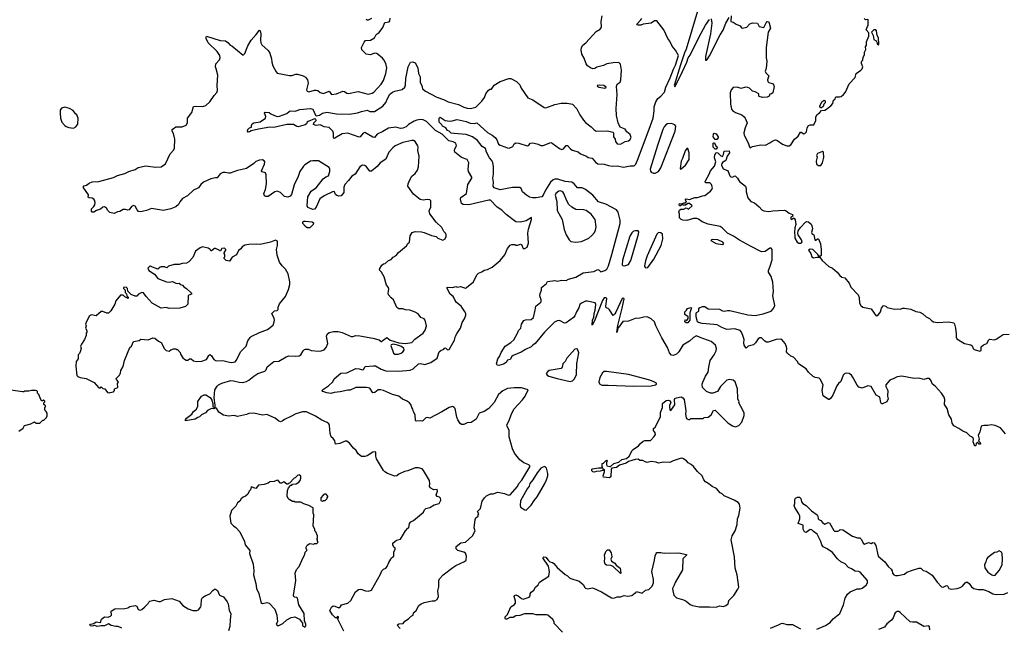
# Model space of a CAD drawing. Extents: x 2220333 to 2384341, y 721037 to 894043.
# Tile 256 of 256: x 2320741 to 2332877, y 797667 to 805158. Entities that reach past the tile are written whole.
import ezdxf

# ---------------------------------------------------------------- set-up
doc = ezdxf.new("R2010")
doc.units = 0

msp = doc.modelspace()

# ---------------------------------------------------------------- linework, layer by layer
at = {"layer": '0CON10XD'}
for points in [[(2329096, 805264), (2328956, 804794), (2328935, 804750), (2328885, 804603), (2328808, 804345), (2328815, 804330), (2328825, 804342), (2328911, 804519), (2328965, 804634), (2328982, 804688), (2329005, 804722), (2329115, 804945), (2329195, 805090), (2329245, 805159)], [(2324348, 803055), (2324394, 803086), (2324483, 803197), (2324515, 803221), (2324545, 803234), (2324564, 803286), (2324564, 803315), (2324555, 803336), (2324425, 803419), (2324355, 803419), (2324325, 803412), (2324255, 803370), (2324238, 803352), (2324192, 803285), (2324174, 803226), (2324125, 803121), (2324090, 803005), (2324075, 802984), (2324045, 802970), (2324005, 802978), (2323955, 803026), (2323915, 803044), (2323885, 803037), (2323805, 802979), (2323775, 802978), (2323757, 802987), (2323750, 803015), (2323772, 803065), (2323782, 803135), (2323780, 803245), (2323771, 803271), (2323728, 803282), (2323723, 803295), (2323758, 803375), (2323762, 803405), (2323755, 803420), (2323735, 803432), (2323695, 803427), (2323651, 803409), (2323626, 803384), (2323537, 803323), (2323425, 803299), (2323336, 803264), (2323315, 803264), (2323275, 803276), (2323246, 803274), (2323212, 803258), (2323175, 803208), (2323155, 803210), (2323095, 803198), (2323005, 803154), (2322974, 803126), (2322946, 803084), (2322882, 803058), (2322808, 802985), (2322747, 802953), (2322715, 802912), (2322699, 802881), (2322665, 802852), (2322604, 802826), (2322515, 802804), (2322365, 802831), (2322305, 802804), (2322265, 802796), (2322235, 802788), (2322204, 802794), (2322187, 802815), (2322165, 802860), (2322145, 802868), (2322118, 802855), (2322088, 802815), (2322075, 802808), (2322045, 802818), (2322015, 802817), (2321976, 802794), (2321945, 802788), (2321905, 802769), (2321852, 802782), (2321828, 802805), (2321812, 802835), (2321785, 802850), (2321765, 802846), (2321735, 802824), (2321686, 802804), (2321656, 802784), (2321634, 802784), (2321626, 802796), (2321624, 802825), (2321656, 802854), (2321666, 802875), (2321669, 802905), (2321662, 802935), (2321656, 802946), (2321635, 802958), (2321595, 802960), (2321585, 802970), (2321587, 802997), (2321523, 803095), (2321535, 803110), (2321565, 803118), (2321595, 803142), (2321635, 803160), (2321715, 803164), (2321895, 803212), (2321945, 803236), (2322035, 803260), (2322085, 803288), (2322165, 803313), (2322203, 803335), (2322295, 803358), (2322415, 803341), (2322485, 803343), (2322538, 803382), (2322594, 803505), (2322642, 803555), (2322649, 803575), (2322654, 803685), (2322636, 803755), (2322619, 803785), (2322622, 803805), (2322665, 803836), (2322745, 803838), (2322792, 803858), (2322808, 803885), (2322811, 803945), (2322861, 804015), (2322884, 804086), (2322905, 804091), (2322995, 804088), (2323035, 804102), (2323086, 804145), (2323136, 804224), (2323171, 804259), (2323180, 804285), (2323174, 804345), (2323184, 804474), (2323163, 804553), (2323154, 804576), (2323159, 804615), (2323202, 804665), (2323210, 804690), (2323206, 804715), (2323175, 804768), (2323064, 804875), (2323040, 804925), (2323039, 804945), (2323045, 804956), (2323213, 804903), (2323276, 804896), (2323307, 804877), (2323335, 804846), (2323356, 804836), (2323495, 804720), (2323515, 804740), (2323554, 804835), (2323592, 804905), (2323656, 804975), (2323695, 805030), (2323705, 805020), (2323712, 804985), (2323707, 804907), (2323714, 804875), (2323727, 804847), (2323805, 804777), (2323824, 804745), (2323846, 804676), (2323847, 804635), (2323860, 804590), (2323900, 804515), (2323915, 804500), (2324065, 804471), (2324095, 804472), (2324145, 804488), (2324165, 804488), (2324236, 804466), (2324265, 804450), (2324287, 804417), (2324296, 804375), (2324274, 804295), (2324285, 804277), (2324305, 804269), (2324375, 804291), (2324395, 804291), (2324415, 804284), (2324445, 804262), (2324485, 804249), (2324555, 804276), (2324585, 804234), (2324645, 804244), (2324725, 804279), (2324745, 804274), (2324775, 804253), (2324795, 804249), (2324914, 804274), (2325035, 804240), (2325085, 804252), (2325106, 804265), (2325198, 804362), (2325223, 804407), (2325254, 804496), (2325266, 804565), (2325255, 804618), (2325230, 804665), (2325214, 804684), (2325142, 804742), (2325115, 804744), (2325065, 804723), (2325013, 804733), (2324958, 804785), (2324952, 804815), (2324985, 804880), (2325005, 804903), (2325065, 804907), (2325113, 804935), (2325133, 804975), (2325170, 805000), (2325215, 805060), (2325240, 805125), (2325295, 805130), (2325302, 805145), (2325306, 805176)], [(2325432, 797652), (2325393, 797695), (2325415, 797710), (2325466, 797714), (2325488, 797742), (2325535, 797772), (2325565, 797806), (2325590, 797815), (2325594, 797846), (2325628, 797875), (2325662, 797935), (2325690, 797955), (2325725, 797972), (2325825, 797993), (2325856, 797994), (2325885, 798008), (2325903, 798045), (2325894, 798115), (2325906, 798164), (2325906, 798245), (2325914, 798265), (2325960, 798315), (2326078, 798405), (2326115, 798430), (2326225, 798478), (2326244, 798495), (2326250, 798545), (2326235, 798579), (2326215, 798592), (2326141, 798615), (2326120, 798635), (2326119, 798661), (2326180, 798710), (2326235, 798717), (2326321, 798795), (2326353, 798855), (2326342, 798895), (2326353, 798995), (2326362, 799015), (2326390, 799035), (2326390, 799055), (2326398, 799065), (2326383, 799095), (2326419, 799131), (2326440, 799220), (2326470, 799265), (2326494, 799286), (2326545, 799312), (2326575, 799314), (2326635, 799331), (2326715, 799317), (2326764, 799294), (2326785, 799301), (2326878, 799402), (2326895, 799440), (2326929, 799481), (2327027, 799645), (2327027, 799657), (2327018, 799668), (2326955, 799696), (2326905, 799731), (2326841, 799815), (2326815, 799868), (2326774, 800015), (2326773, 800093), (2326749, 800145), (2326747, 800165), (2326774, 800215), (2326798, 800285), (2326833, 800357), (2326940, 800470), (2326972, 800515), (2327010, 800595), (2326925, 800620), (2326835, 800621), (2326755, 800610), (2326695, 800584), (2326643, 800537), (2326591, 800439), (2326525, 800366), (2326465, 800327), (2326405, 800308), (2326367, 800235), (2326305, 800193), (2326255, 800187), (2326215, 800168), (2326188, 800168), (2326171, 800181), (2326140, 800225), (2326127, 800257), (2326109, 800365), (2326098, 800378), (2326075, 800390), (2326035, 800378), (2325945, 800322), (2325796, 800244), (2325765, 800254), (2325745, 800250), (2325705, 800208), (2325685, 800212), (2325628, 800208), (2325620, 800215), (2325616, 800285), (2325594, 800325), (2325588, 800355), (2325574, 800375), (2325561, 800415), (2325545, 800434), (2325508, 800458), (2325461, 800479), (2325415, 800518), (2325337, 800537), (2325225, 800586), (2325190, 800595), (2325160, 800595), (2325118, 800562), (2325095, 800556), (2325055, 800614), (2325015, 800624), (2324885, 800624), (2324815, 800591), (2324785, 800591), (2324691, 800569), (2324618, 800562), (2324575, 800548), (2324525, 800556), (2324477, 800575), (2324470, 800585), (2324474, 800596), (2324546, 800644), (2324602, 800695), (2324615, 800732), (2324700, 800800), (2324775, 800804), (2324885, 800857), (2324925, 800853), (2324965, 800841), (2324977, 800845), (2324998, 800882), (2325102, 800892), (2325125, 800890), (2325198, 800848), (2325255, 800828), (2325414, 800824), (2325555, 800839), (2325589, 800855), (2325656, 800914), (2325682, 800918), (2325735, 800909), (2325810, 800930), (2325886, 800985), (2325910, 801065), (2325935, 801083), (2325965, 801093), (2325979, 801111), (2325995, 801110), (2326015, 801089), (2326035, 801091), (2326101, 801205), (2326111, 801255), (2326131, 801295), (2326176, 801355), (2326194, 801425), (2326225, 801472), (2326241, 801515), (2326240, 801535), (2326225, 801563), (2326181, 801625), (2326123, 801673), (2326103, 801703), (2326096, 801725), (2326084, 801745), (2326046, 801775), (2326011, 801845), (2326011, 801859), (2326075, 801856), (2326115, 801867), (2326135, 801862), (2326175, 801870), (2326235, 801848), (2326250, 801855), (2326333, 801927), (2326376, 802014), (2326395, 802032), (2326435, 802048), (2326465, 802070), (2326505, 802078), (2326565, 802108), (2326665, 802190), (2326722, 802258), (2326754, 802336), (2326785, 802380), (2326805, 802388), (2326845, 802388), (2326855, 802380), (2326875, 802380), (2326915, 802392), (2326928, 802385), (2326945, 802338), (2326965, 802338), (2326997, 802355), (2327011, 802405), (2327006, 802525), (2327012, 802575), (2327050, 802695), (2327050, 802720), (2326985, 802677), (2326915, 802663), (2326855, 802667), (2326738, 802758), (2326685, 802808), (2326625, 802848), (2326545, 802933), (2326525, 802934), (2326275, 802877), (2326205, 802880), (2326185, 802891), (2326175, 802945), (2326179, 802965), (2326246, 803015), (2326263, 803127), (2326312, 803205), (2326312, 803215), (2326272, 803285), (2326267, 803315), (2326277, 803395), (2326257, 803435), (2326185, 803459), (2326103, 803523), (2326099, 803545), (2326104, 803565), (2326124, 803605), (2326116, 803635), (2326085, 803654), (2326029, 803665), (2325950, 803745), (2325864, 803794), (2325756, 803905), (2325715, 803922), (2325675, 803926), (2325635, 803919), (2325604, 803906), (2325535, 803868), (2325504, 803836), (2325465, 803819), (2325435, 803817), (2325375, 803835), (2325285, 803821), (2325215, 803778), (2325146, 803745), (2325115, 803706), (2325095, 803711), (2324995, 803767), (2324975, 803759), (2324937, 803715), (2324925, 803711), (2324785, 803760), (2324715, 803751), (2324625, 803696), (2324612, 803695), (2324608, 803712), (2324608, 803758), (2324602, 803785), (2324555, 803830), (2324495, 803839), (2324445, 803861), (2324395, 803854), (2324364, 803864), (2324367, 803885), (2324394, 803915), (2324390, 803930), (2324375, 803936), (2324298, 803905), (2324284, 803895), (2324276, 803874), (2324258, 803862), (2324175, 803838), (2324155, 803841), (2324115, 803867), (2324033, 803867), (2323875, 803830), (2323825, 803835), (2323685, 803809), (2323595, 803788), (2323575, 803774), (2323555, 803772), (2323548, 803785), (2323554, 803806), (2323575, 803827), (2323598, 803832), (2323598, 803855), (2323608, 803875), (2323625, 803886), (2323705, 803899), (2323772, 803945), (2323773, 803965), (2323760, 804005), (2323765, 804018), (2323814, 804014), (2323836, 803996), (2323883, 803977), (2323915, 803966), (2323945, 803968), (2324035, 804000), (2324062, 804028), (2324075, 804033), (2324135, 804032), (2324195, 804051), (2324325, 804065), (2324355, 804055), (2324385, 803982), (2324395, 803974), (2324435, 803983), (2324475, 804006), (2324525, 804019), (2324645, 803998), (2324805, 803992), (2324905, 804008), (2324955, 804028), (2325025, 804043), (2325058, 804028), (2325115, 804027), (2325218, 804092), (2325254, 804136), (2325274, 804185), (2325305, 804238), (2325335, 804264), (2325366, 804276), (2325453, 804297), (2325488, 804325), (2325498, 804355), (2325499, 804435), (2325530, 804575), (2325556, 804634), (2325585, 804639), (2325616, 804626), (2325647, 804565), (2325656, 804495), (2325676, 804455), (2325677, 804385), (2325698, 804345), (2325707, 804305), (2325741, 804275), (2325883, 804205), (2325965, 804175), (2326024, 804145), (2326151, 804111), (2326215, 804078), (2326255, 804069), (2326298, 804065), (2326365, 804080), (2326436, 804154), (2326469, 804201), (2326487, 804245), (2326515, 804287), (2326535, 804301), (2326555, 804302), (2326591, 804349), (2326662, 804395), (2326769, 804435), (2326795, 804435), (2326863, 804395), (2326904, 804355), (2326922, 804315), (2327005, 804195), (2327065, 804170), (2327205, 804075), (2327225, 804072), (2327336, 804114), (2327415, 804129), (2327488, 804128), (2327555, 804116), (2327608, 804058), (2327644, 803985), (2327689, 803919), (2327715, 803892), (2327786, 803836), (2327820, 803800), (2327845, 803784), (2327984, 803786), (2328052, 803772), (2328059, 803765), (2328062, 803715), (2328079, 803685), (2328084, 803655), (2328106, 803626), (2328145, 803624), (2328205, 803656), (2328246, 803664), (2328260, 803675), (2328276, 803704), (2328264, 803744), (2328226, 803776), (2328205, 803807), (2328142, 803835), (2328118, 803885), (2328098, 803975), (2328092, 804065), (2328106, 804235), (2328098, 804335), (2328107, 804363), (2328141, 804389), (2328152, 804415), (2328160, 804535), (2328145, 804608), (2328125, 804630), (2328055, 804627), (2327978, 804615), (2327935, 804594), (2327855, 804572), (2327830, 804555), (2327807, 804553), (2327775, 804563), (2327740, 804590), (2327724, 804615), (2327700, 804685), (2327670, 804735), (2327663, 804785), (2327667, 804815), (2327680, 804845), (2327717, 804873), (2327845, 805013), (2327895, 805041), (2327912, 805065), (2327906, 805135), (2327922, 805205)], [(2325078, 805172), (2325035, 805152), (2325023, 805153), (2325013, 805163)], [(2326877, 801293), (2326891, 801325), (2326916, 801355), (2326924, 801405), (2326955, 801448), (2326975, 801458), (2327045, 801462), (2327072, 801485), (2327096, 801575), (2327102, 801625), (2327165, 801674), (2327170, 801685), (2327170, 801705), (2327152, 801755), (2327156, 801784), (2327173, 801825), (2327173, 801855), (2327233, 801907), (2327245, 801932), (2327335, 801944), (2327365, 801933), (2327423, 801947), (2327476, 801944), (2327505, 801959), (2327595, 801984), (2327685, 802039), (2327816, 802054), (2327865, 802077), (2327885, 802072), (2327905, 802050), (2327955, 802064), (2327976, 802084), (2328000, 802125), (2328038, 802265), (2328143, 802645), (2328141, 802685), (2328116, 802785), (2328095, 802815), (2327965, 802882), (2327875, 802913), (2327805, 802994), (2327715, 803065), (2327675, 803085), (2327615, 803085), (2327575, 803135), (2327545, 803156), (2327465, 803165), (2327375, 803194), (2327335, 803193), (2327315, 803184), (2327285, 803154), (2327223, 803057), (2327195, 802995), (2327176, 802975), (2327105, 802962), (2327063, 802963), (2327025, 802970), (2326986, 802995), (2326940, 803035), (2326923, 803075), (2326905, 803091), (2326815, 803090), (2326665, 803062), (2326587, 803087), (2326578, 803105), (2326581, 803155), (2326574, 803205), (2326582, 803255), (2326582, 803348), (2326573, 803395), (2326561, 803421), (2326531, 803455), (2326495, 803525), (2326481, 803571), (2326441, 803595), (2326385, 803669), (2326322, 803712), (2326245, 803743), (2326095, 803755), (2326060, 803760), (2326035, 803783), (2326015, 803791), (2325993, 803823), (2325952, 803845), (2325945, 803860), (2325910, 803895), (2325912, 803945), (2325925, 803956), (2325985, 803916), (2326015, 803910), (2326055, 803906), (2326135, 803926), (2326245, 803901), (2326295, 803881), (2326345, 803878), (2326376, 803886), (2326507, 803767), (2326565, 803735), (2326600, 803705), (2326623, 803675), (2326644, 803625), (2326665, 803611), (2326755, 803578), (2326775, 803576), (2326818, 803595), (2326835, 803628), (2326855, 803640), (2326895, 803636), (2326995, 803604), (2327012, 803608), (2327035, 803635), (2327065, 803639), (2327132, 803625), (2327165, 803609), (2327195, 803607), (2327287, 803643), (2327305, 803636), (2327395, 803569), (2327425, 803557), (2327445, 803566), (2327475, 803606), (2327495, 803606), (2327525, 803569), (2327550, 803550), (2327625, 803530), (2327655, 803506), (2327728, 803475), (2327749, 803459), (2327795, 803451), (2327840, 803400), (2327865, 803383), (2327945, 803378), (2327999, 803359), (2328045, 803353), (2328105, 803358), (2328185, 803338), (2328265, 803356), (2328315, 803356), (2328335, 803378), (2328365, 803447), (2328514, 803854), (2328550, 803945), (2328562, 804035), (2328561, 804085), (2328581, 804145), (2328605, 804186), (2328645, 804216), (2328687, 804265), (2328703, 804325), (2328760, 804440), (2328800, 804550), (2328825, 804599), (2328860, 804715), (2328825, 804784), (2328782, 804832), (2328755, 804895), (2328728, 804928), (2328679, 805035), (2328595, 805143), (2328565, 805143), (2328525, 805114), (2328427, 805103), (2328395, 805091), (2328365, 805089), (2328351, 805095), (2328348, 805105), (2328395, 805155), (2328408, 805175)], [(2329265, 805170), (2329272, 805115), (2329254, 804985), (2329196, 804705), (2329195, 804660), (2329205, 804658), (2329215, 804667), (2329245, 804712), (2329375, 804970), (2329410, 805030), (2329445, 805117), (2329485, 805186)], [(2329510, 805205), (2329506, 805136), (2329535, 805129), (2329573, 805103), (2329622, 805082), (2329638, 805058), (2329652, 805052), (2329703, 805065), (2329742, 805108), (2329775, 805120), (2329836, 805116), (2329855, 805073), (2329915, 805061), (2329940, 805120), (2329955, 805134), (2329973, 805133), (2329997, 805055), (2329967, 805003), (2329942, 804815), (2329940, 804690), (2329952, 804645), (2329943, 804557), (2329931, 804525), (2329939, 804505), (2329976, 804465), (2329959, 804415), (2329964, 804395), (2329974, 804385), (2330026, 804366), (2330041, 804335), (2330022, 804255), (2330007, 804243), (2329985, 804240), (2329980, 804215), (2329955, 804202), (2329895, 804200), (2329855, 804210), (2329850, 804215), (2329850, 804245), (2329805, 804270), (2329775, 804279), (2329735, 804314), (2329715, 804321), (2329685, 804326), (2329635, 804311), (2329585, 804327), (2329536, 804324), (2329512, 804295), (2329496, 804255), (2329504, 804115), (2329514, 804055), (2329525, 804040), (2329565, 804016), (2329640, 803985), (2329671, 803961), (2329682, 803945), (2329708, 803885), (2329682, 803825), (2329668, 803765), (2329669, 803735), (2329721, 803641), (2329735, 803590), (2329745, 803578), (2329774, 803596), (2329875, 803617), (2329935, 803612), (2329985, 803638), (2330024, 803666), (2330045, 803672), (2330055, 803677), (2330075, 803672), (2330144, 803624), (2330195, 803602), (2330225, 803602), (2330246, 803614), (2330292, 803685), (2330336, 803724), (2330365, 803770), (2330375, 803770), (2330405, 803750), (2330420, 803755), (2330438, 803775), (2330448, 803825), (2330462, 803855), (2330485, 803862), (2330529, 803861), (2330552, 803915), (2330554, 803956), (2330568, 803985), (2330585, 804002), (2330605, 804012), (2330625, 804040), (2330665, 804042), (2330686, 804054), (2330725, 804090), (2330740, 804095), (2330762, 804125), (2330770, 804165), (2330790, 804175), (2330802, 804208), (2330845, 804208), (2330865, 804213), (2330893, 804237), (2330918, 804265), (2330964, 804366), (2331040, 804445), (2331050, 804495), (2331110, 804535), (2331127, 804553), (2331132, 804575), (2331118, 804618), (2331118, 804642), (2331132, 804658), (2331139, 804695), (2331152, 804725), (2331153, 804757), (2331169, 804791), (2331167, 804823), (2331178, 804845), (2331180, 804885), (2331208, 804955), (2331208, 804995), (2331173, 805035), (2331190, 805075), (2331200, 805085), (2331200, 805155), (2331195, 805160), (2331168, 805158), (2331148, 805175)], [(2331325, 804850), (2331330, 804855), (2331328, 804935), (2331310, 804965), (2331302, 805022), (2331292, 805032), (2331268, 805032), (2331240, 805005), (2331260, 804965), (2331270, 804915), (2331298, 804898), (2331310, 804875), (2331310, 804855), (2331325, 804850)], [(2327955, 804314), (2327969, 804325), (2327939, 804345), (2327887, 804353), (2327859, 804345), (2327861, 804335), (2327878, 804325), (2327955, 804314)], [(2330625, 804070), (2330615, 804070), (2330605, 804080), (2330603, 804097), (2330631, 804149), (2330657, 804167), (2330667, 804157), (2330667, 804135), (2330652, 804115), (2330645, 804090), (2330625, 804070)], [(2321405, 803822), (2321433, 803837), (2321459, 803871), (2321462, 803945), (2321447, 803985), (2321427, 803997), (2321399, 804039), (2321355, 804062), (2321295, 804080), (2321255, 804068), (2321238, 804042), (2321238, 804005), (2321244, 803944), (2321260, 803895), (2321295, 803852), (2321313, 803843), (2321345, 803828), (2321405, 803822)], [(2328555, 803264), (2328575, 803264), (2328615, 803287), (2328645, 803333), (2328819, 803785), (2328827, 803847), (2328815, 803861), (2328775, 803880), (2328725, 803876), (2328705, 803863), (2328685, 803839), (2328668, 803805), (2328601, 803609), (2328512, 803315), (2328515, 803290), (2328525, 803279), (2328555, 803264)], [(2329315, 803682), (2329288, 803715), (2329291, 803745), (2329302, 803758), (2329325, 803753), (2329349, 803715), (2329350, 803700), (2329335, 803683), (2329315, 803682)], [(2324738, 797618), (2324660, 797775), (2324670, 797785), (2324670, 797795), (2324655, 797800), (2324648, 797782), (2324635, 797782), (2324595, 797819), (2324564, 797876), (2324586, 797915), (2324605, 797930), (2324625, 797928), (2324675, 797907), (2324695, 797922), (2324707, 797943), (2324785, 797965), (2324821, 797999), (2324881, 798105), (2324915, 798131), (2324945, 798137), (2325005, 798118), (2325036, 798114), (2325075, 798123), (2325188, 798322), (2325206, 798365), (2325225, 798384), (2325255, 798396), (2325272, 798415), (2325290, 798465), (2325316, 798505), (2325325, 798523), (2325353, 798545), (2325354, 798596), (2325370, 798625), (2325367, 798645), (2325353, 798655), (2325338, 798685), (2325338, 798705), (2325385, 798743), (2325436, 798754), (2325495, 798858), (2325525, 798890), (2325538, 798895), (2325547, 798945), (2325561, 798969), (2325595, 798982), (2325720, 799085), (2325730, 799115), (2325745, 799132), (2325796, 799144), (2325850, 799175), (2325910, 799195), (2325930, 799235), (2325928, 799258), (2325915, 799270), (2325885, 799278), (2325875, 799300), (2325892, 799345), (2325886, 799366), (2325845, 799360), (2325800, 799385), (2325792, 799405), (2325798, 799435), (2325793, 799475), (2325720, 799600), (2325700, 799620), (2325655, 799633), (2325615, 799634), (2325526, 799594), (2325485, 799586), (2325415, 799556), (2325388, 799535), (2325365, 799532), (2325275, 799564), (2325240, 799585), (2325225, 799601), (2325139, 799745), (2325132, 799775), (2325132, 799822), (2325125, 799830), (2325095, 799826), (2325025, 799779), (2324995, 799772), (2324955, 799774), (2324911, 799805), (2324888, 799848), (2324855, 799876), (2324806, 799936), (2324772, 799962), (2324753, 799963), (2324685, 799933), (2324632, 799925), (2324624, 799965), (2324605, 799993), (2324580, 800015), (2324567, 800057), (2324560, 800155), (2324553, 800175), (2324532, 800192), (2324465, 800220), (2324385, 800272), (2324275, 800323), (2324225, 800324), (2324145, 800299), (2324092, 800268), (2324005, 800229), (2323975, 800207), (2323955, 800202), (2323935, 800207), (2323888, 800245), (2323785, 800289), (2323735, 800284), (2323625, 800308), (2323565, 800302), (2323535, 800290), (2323426, 800266), (2323385, 800280), (2323315, 800268), (2323253, 800283), (2323195, 800319), (2323165, 800367), (2323155, 800370), (2323135, 800360), (2323105, 800363), (2323055, 800340), (2323029, 800311), (2322980, 800285), (2322959, 800261), (2322935, 800253), (2322905, 800232), (2322785, 800213), (2322784, 800225), (2322798, 800245), (2322864, 800295), (2322884, 800326), (2322922, 800358), (2322936, 800394), (2322935, 800450), (2322983, 800517), (2323015, 800533), (2323035, 800533), (2323089, 800499), (2323108, 800468), (2323120, 800425), (2323123, 800383), (2323142, 800378), (2323150, 800385), (2323150, 800405), (2323136, 800495), (2323148, 800595), (2323175, 800640), (2323193, 800657), (2323232, 800678), (2323345, 800710), (2323377, 800707), (2323445, 800688), (2323487, 800687), (2323535, 800697), (2323565, 800712), (2323626, 800765), (2323675, 800796), (2323764, 800826), (2323778, 800842), (2323792, 800878), (2323873, 800945), (2323935, 800947), (2324025, 801002), (2324057, 801013), (2324145, 801008), (2324185, 801012), (2324206, 801025), (2324234, 801076), (2324250, 801090), (2324265, 801096), (2324295, 801094), (2324335, 801079), (2324427, 801073), (2324458, 801075), (2324495, 801088), (2324519, 801115), (2324538, 801165), (2324524, 801255), (2324530, 801280), (2324555, 801300), (2324610, 801315), (2324665, 801313), (2324715, 801302), (2324827, 801253), (2324845, 801251), (2324885, 801264), (2324935, 801262), (2325093, 801233), (2325172, 801212), (2325195, 801190), (2325205, 801190), (2325221, 801209), (2325265, 801238), (2325306, 801206), (2325415, 801175), (2325495, 801166), (2325575, 801179), (2325612, 801218), (2325714, 801295), (2325738, 801332), (2325757, 801385), (2325740, 801455), (2325725, 801472), (2325685, 801487), (2325652, 801532), (2325615, 801553), (2325548, 801578), (2325495, 801583), (2325463, 801593), (2325415, 801592), (2325388, 801608), (2325348, 801705), (2325318, 801728), (2325288, 801765), (2325284, 801785), (2325292, 801835), (2325288, 801855), (2325263, 801885), (2325235, 801988), (2325200, 802045), (2325180, 802065), (2325177, 802083), (2325205, 802130), (2325225, 802150), (2325247, 802153), (2325285, 802188), (2325319, 802201), (2325345, 802232), (2325380, 802250), (2325411, 802289), (2325508, 802372), (2325525, 802400), (2325544, 802416), (2325554, 802495), (2325577, 802535), (2325614, 802546), (2325693, 802543), (2325726, 802536), (2325816, 802496), (2325874, 802484), (2325895, 802464), (2325955, 802442), (2325985, 802458), (2325996, 802485), (2325997, 802505), (2325990, 802525), (2325970, 802545), (2325942, 802595), (2325875, 802663), (2325797, 802765), (2325787, 802803), (2325807, 802845), (2325808, 802925), (2325795, 802938), (2325765, 802940), (2325715, 802933), (2325675, 802943), (2325595, 803006), (2325526, 803105), (2325528, 803135), (2325544, 803176), (2325575, 803227), (2325615, 803263), (2325644, 803305), (2325656, 803345), (2325663, 803475), (2325650, 803545), (2325654, 803585), (2325649, 803605), (2325617, 803657), (2325595, 803669), (2325575, 803670), (2325465, 803645), (2325369, 803601), (2325340, 803580), (2325291, 803525), (2325252, 803438), (2325185, 803392), (2325145, 803349), (2325075, 803291), (2325055, 803289), (2325016, 803345), (2324995, 803361), (2324965, 803364), (2324935, 803346), (2324875, 803252), (2324835, 803231), (2324795, 803174), (2324747, 803125), (2324738, 803095), (2324735, 803028), (2324705, 802988), (2324675, 802982), (2324650, 802990), (2324634, 803004), (2324621, 803035), (2324605, 803040), (2324493, 802987), (2324441, 802949), (2324394, 802845), (2324375, 802824), (2324355, 802818), (2324294, 802844), (2324286, 802865), (2324292, 802975), (2324332, 803045), (2324348, 803055)], [(2328885, 803317), (2328895, 803321), (2328946, 803364), (2328991, 803435), (2328994, 803515), (2328975, 803572), (2328965, 803572), (2328945, 803541), (2328912, 803448), (2328894, 803415), (2328881, 803325), (2328885, 803317)], [(2329325, 803560), (2329315, 803560), (2329290, 803585), (2329290, 803635), (2329295, 803640), (2329305, 803640), (2329320, 803605), (2329340, 803585), (2329325, 803560)], [(2332893, 800053), (2332829, 800125), (2332765, 800155), (2332715, 800163), (2332675, 800156), (2332624, 800156), (2332593, 800145), (2332576, 800074), (2332555, 800035), (2332569, 799985), (2332560, 799965), (2332579, 799945), (2332582, 799925), (2332568, 799925), (2332545, 799950), (2332532, 799935), (2332525, 799910), (2332515, 799902), (2332493, 799953), (2332498, 799985), (2332489, 800005), (2332455, 800022), (2332414, 800064), (2332365, 800083), (2332317, 800117), (2332255, 800149), (2332234, 800185), (2332225, 800232), (2332194, 800285), (2332173, 800363), (2332141, 800415), (2332142, 800475), (2332134, 800505), (2332101, 800555), (2332031, 800635), (2331988, 800668), (2331975, 800707), (2331955, 800734), (2331926, 800736), (2331885, 800723), (2331825, 800737), (2331765, 800736), (2331615, 800765), (2331555, 800755), (2331514, 800736), (2331465, 800713), (2331417, 800655), (2331416, 800635), (2331442, 800585), (2331437, 800515), (2331447, 800485), (2331428, 800445), (2331375, 800420), (2331363, 800423), (2331355, 800438), (2331344, 800505), (2331298, 800528), (2331235, 800634), (2331195, 800642), (2331125, 800615), (2331086, 800626), (2331062, 800652), (2331015, 800744), (2330992, 800775), (2330965, 800794), (2330935, 800802), (2330913, 800797), (2330891, 800775), (2330864, 800696), (2330835, 800674), (2330814, 800645), (2330765, 800530), (2330735, 800488), (2330720, 800475), (2330710, 800475), (2330645, 800520), (2330631, 800585), (2330644, 800655), (2330607, 800727), (2330595, 800738), (2330545, 800747), (2330521, 800761), (2330465, 800814), (2330433, 800855), (2330340, 800915), (2330330, 800945), (2330278, 800998), (2330245, 801011), (2330204, 801045), (2330191, 801065), (2330198, 801105), (2330194, 801125), (2330176, 801165), (2330135, 801214), (2330115, 801219), (2330065, 801214), (2329965, 801183), (2329945, 801183), (2329925, 801194), (2329885, 801234), (2329865, 801237), (2329844, 801225), (2329810, 801175), (2329785, 801151), (2329719, 801131), (2329695, 801108), (2329671, 801145), (2329666, 801175), (2329669, 801215), (2329655, 801265), (2329638, 801305), (2329620, 801325), (2329555, 801345), (2329455, 801340), (2329395, 801363), (2329337, 801397), (2329295, 801402), (2329152, 801412), (2329108, 801425), (2329096, 801435), (2329079, 801495), (2329078, 801535), (2329085, 801549), (2329113, 801565), (2329112, 801595), (2329119, 801605), (2329155, 801624), (2329185, 801621), (2329225, 801592), (2329365, 801591), (2329405, 801569), (2329425, 801564), (2329465, 801574), (2329495, 801574), (2329715, 801518), (2329805, 801510), (2329905, 801530), (2330003, 801565), (2330033, 801597), (2330049, 801635), (2330022, 801755), (2330031, 801805), (2330024, 801924), (2330002, 801992), (2329970, 802045), (2329970, 802065), (2329992, 802118), (2330014, 802196), (2330014, 802324), (2330005, 802341), (2329985, 802342), (2329931, 802299), (2329885, 802296), (2329747, 802365), (2329615, 802439), (2329540, 802490), (2329467, 802525), (2329401, 802591), (2329375, 802608), (2329225, 802636), (2329154, 802665), (2329109, 802699), (2329086, 802706), (2329044, 802706), (2328965, 802681), (2328915, 802686), (2328892, 802695), (2328872, 802715), (2328873, 802763), (2328864, 802785), (2328875, 802808), (2328888, 802822), (2328925, 802822), (2328955, 802838), (2328985, 802822), (2329030, 802865), (2328995, 802890), (2328975, 802890), (2328947, 802873), (2328921, 802871), (2328905, 802880), (2328885, 802862), (2328875, 802862), (2328871, 802875), (2328875, 802891), (2328902, 802888), (2328925, 802902), (2328948, 802902), (2328960, 802915), (2328942, 802935), (2328955, 802948), (2328995, 802940), (2329064, 802966), (2329095, 802966), (2329155, 802988), (2329185, 802990), (2329255, 803043), (2329274, 803066), (2329281, 803085), (2329268, 803128), (2329246, 803146), (2329198, 803148), (2329190, 803155), (2329190, 803165), (2329240, 803255), (2329254, 803295), (2329305, 803352), (2329320, 803405), (2329304, 803455), (2329308, 803492), (2329325, 803520), (2329345, 803517), (2329381, 803481), (2329405, 803472), (2329417, 803495), (2329423, 803537), (2329485, 803540), (2329490, 803515), (2329463, 803475), (2329446, 803424), (2329405, 803399), (2329394, 803386), (2329393, 803365), (2329411, 803321), (2329465, 803298), (2329475, 803288), (2329494, 803235), (2329505, 803220), (2329525, 803217), (2329555, 803232), (2329565, 803228), (2329588, 803205), (2329613, 803165), (2329685, 803107), (2329696, 803075), (2329694, 803035), (2329715, 802963), (2329753, 802915), (2329799, 802899), (2329855, 802851), (2329887, 802815), (2329913, 802803), (2329975, 802792), (2330025, 802801), (2330165, 802811), (2330190, 802800), (2330225, 802772), (2330268, 802758), (2330272, 802735), (2330247, 802723), (2330244, 802705), (2330255, 802693), (2330275, 802710), (2330285, 802710), (2330299, 802689), (2330308, 802635), (2330297, 802593), (2330290, 802535), (2330297, 802493), (2330294, 802465), (2330325, 802415), (2330345, 802405), (2330365, 802405), (2330386, 802415), (2330379, 802445), (2330337, 802505), (2330331, 802521), (2330338, 802555), (2330364, 802596)], [(2330585, 803360), (2330615, 803362), (2330638, 803395), (2330651, 803459), (2330647, 803525), (2330635, 803532), (2330575, 803508), (2330563, 803485), (2330570, 803465), (2330559, 803415), (2330564, 803375), (2330585, 803360)], [(2327595, 802416), (2327665, 802424), (2327754, 802466), (2327793, 802497), (2327824, 802535), (2327839, 802565), (2327846, 802605), (2327832, 802695), (2327785, 802759), (2327725, 802804), (2327695, 802814), (2327595, 802816), (2327545, 802845), (2327511, 802881), (2327483, 802923), (2327448, 803015), (2327434, 803035), (2327405, 803050), (2327387, 803045), (2327350, 803015), (2327341, 802995), (2327361, 802915), (2327366, 802806), (2327428, 802695), (2327453, 802573), (2327477, 802507), (2327513, 802443), (2327535, 802424), (2327595, 802416)], [(2324315, 802590), (2324285, 802593), (2324265, 802609), (2324232, 802645), (2324232, 802668), (2324244, 802676), (2324265, 802676), (2324345, 802664), (2324361, 802655), (2324359, 802635), (2324315, 802590)], [(2330364, 802596), (2330425, 802663), (2330445, 802672), (2330465, 802668), (2330495, 802638), (2330504, 802615), (2330512, 802578), (2330499, 802535), (2330504, 802524), (2330530, 802505), (2330540, 802445), (2330545, 802440), (2330555, 802442), (2330573, 802457), (2330585, 802458), (2330596, 802436), (2330610, 802395), (2330621, 802325), (2330619, 802251), (2330605, 802238), (2330595, 802240), (2330580, 802265), (2330515, 802325), (2330485, 802331), (2330462, 802315), (2330494, 802275), (2330505, 802233), (2330526, 802224), (2330565, 802231), (2330605, 802230), (2330630, 802190), (2330714, 802114), (2330758, 802095), (2330816, 802046), (2330848, 802005), (2330874, 801984), (2330910, 801975), (2330965, 801910), (2330985, 801862), (2331076, 801766), (2331087, 801735), (2331094, 801664), (2331108, 801635), (2331135, 801613), (2331235, 801592), (2331275, 801538), (2331295, 801513), (2331305, 801509), (2331318, 801512), (2331349, 801555), (2331365, 801600), (2331387, 801633), (2331415, 801627), (2331435, 801608), (2331525, 801588), (2331555, 801593), (2331595, 801588), (2331625, 801602), (2331645, 801603), (2331725, 801590), (2331785, 801562), (2331835, 801554), (2331872, 801532), (2331913, 801495), (2331955, 801476), (2331985, 801444), (2332005, 801434), (2332055, 801423), (2332191, 801431), (2332255, 801419), (2332263, 801405), (2332274, 801355), (2332284, 801285), (2332282, 801245), (2332290, 801225), (2332385, 801166), (2332465, 801151), (2332479, 801139), (2332492, 801105), (2332505, 801091), (2332575, 801073), (2332592, 801078), (2332590, 801125), (2332622, 801148), (2332663, 801165), (2332685, 801212), (2332695, 801218), (2332755, 801212), (2332787, 801223), (2332800, 801235), (2332863, 801277), (2332935, 801280)], [(2328195, 802124), (2328245, 802139), (2328275, 802190), (2328370, 802515), (2328372, 802542), (2328363, 802553), (2328333, 802557), (2328305, 802551), (2328285, 802532), (2328262, 802488), (2328171, 802195), (2328167, 802137), (2328175, 802126), (2328195, 802124)], [(2328455, 802100), (2328485, 802105), (2328559, 802205), (2328647, 802375), (2328666, 802456), (2328662, 802512), (2328645, 802532), (2328615, 802534), (2328595, 802514), (2328476, 802245), (2328454, 802184), (2328442, 802125), (2328445, 802110), (2328455, 802100)], [(2321845, 800558), (2321855, 800562), (2321895, 800570), (2321908, 800585), (2321910, 800605), (2321950, 800625), (2321948, 800672), (2321960, 800695), (2321935, 800720), (2321930, 800735), (2321972, 800775), (2321985, 800800), (2321989, 800835), (2322018, 800882), (2322034, 800955), (2322098, 801115), (2322118, 801135), (2322145, 801190), (2322215, 801202), (2322235, 801218), (2322325, 801210), (2322383, 801237), (2322405, 801232), (2322450, 801195), (2322485, 801180), (2322525, 801100), (2322545, 801080), (2322585, 801070), (2322603, 801087), (2322635, 801100), (2322665, 801100), (2322675, 801090), (2322685, 801090), (2322720, 801055), (2322722, 801035), (2322751, 800991), (2322771, 800971), (2322791, 800961), (2322815, 800962), (2322835, 800977), (2322855, 800977), (2322885, 800952), (2322922, 800942), (2322985, 800949), (2323042, 800968), (2323070, 801020), (2323085, 801029), (2323105, 801014), (2323135, 800968), (2323163, 800953), (2323245, 800956), (2323325, 800934), (2323355, 800931), (2323395, 800941), (2323415, 800960), (2323462, 801065), (2323534, 801135), (2323551, 801199), (2323580, 801240), (2323595, 801252), (2323695, 801300), (2323795, 801338), (2323866, 801394), (2323879, 801431), (2323880, 801455), (2323876, 801476), (2323848, 801535), (2323883, 801567), (2323915, 801574), (2323927, 801585), (2323927, 801615), (2323942, 801655), (2324018, 801745), (2324055, 801830), (2324070, 801895), (2324070, 801925), (2324049, 802025), (2324015, 802082), (2323975, 802122), (2323945, 802168), (2323914, 802254), (2323906, 802325), (2323917, 802375), (2323917, 802427), (2323895, 802442), (2323833, 802417), (2323705, 802388), (2323665, 802392), (2323565, 802388), (2323515, 802377), (2323484, 802356), (2323466, 802334), (2323437, 802313), (2323415, 802260), (2323361, 802229), (2323325, 802180), (2323285, 802188), (2323263, 802213), (2323263, 802227), (2323270, 802235), (2323270, 802265), (2323260, 802275), (2323260, 802285), (2323280, 802315), (2323280, 802325), (2323265, 802340), (2323232, 802338), (2323215, 802310), (2323205, 802310), (2323198, 802318), (2323155, 802338), (2323143, 802337), (2323105, 802310), (2323095, 802310), (2323090, 802325), (2323065, 802342), (2322995, 802357), (2322964, 802346), (2322907, 802303), (2322873, 802227), (2322825, 802172), (2322795, 802158), (2322745, 802152), (2322705, 802140), (2322645, 802140), (2322575, 802120), (2322555, 802100), (2322525, 802110), (2322485, 802113), (2322472, 802108), (2322445, 802082), (2322376, 802106), (2322355, 802120), (2322345, 802118), (2322322, 802095), (2322333, 802065), (2322402, 802022), (2322445, 801968), (2322550, 801925), (2322585, 801923), (2322625, 801932), (2322665, 801908), (2322686, 801904), (2322705, 801908), (2322720, 801895), (2322746, 801886), (2322764, 801864), (2322798, 801845), (2322860, 801785), (2322860, 801775), (2322825, 801760), (2322818, 801752), (2322815, 801650), (2322785, 801622), (2322715, 801600), (2322585, 801597), (2322545, 801610), (2322485, 801602), (2322374, 801664), (2322298, 801745), (2322265, 801792), (2322245, 801793), (2322207, 801773), (2322185, 801750), (2322165, 801748), (2322115, 801770), (2322072, 801812), (2322070, 801845), (2322055, 801860), (2322022, 801858), (2322022, 801842), (2322040, 801825), (2322040, 801795), (2322058, 801778), (2322060, 801755), (2322078, 801738), (2322078, 801722), (2322035, 801740), (2322015, 801760), (2321985, 801760), (2321925, 801690), (2321915, 801650), (2321863, 801567), (2321835, 801540), (2321815, 801540), (2321765, 801562), (2321745, 801562), (2321682, 801508), (2321625, 801518), (2321602, 801505), (2321563, 801437), (2321552, 801405), (2321558, 801385), (2321552, 801355), (2321567, 801327), (2321570, 801305), (2321558, 801292), (2321558, 801265), (2321538, 801215), (2321504, 801156), (2321492, 801135), (2321497, 801105), (2321490, 801075), (2321476, 801044), (2321460, 801025), (2321462, 800975), (2321437, 800943), (2321432, 800885), (2321445, 800770), (2321458, 800758), (2321488, 800748), (2321560, 800735), (2321660, 800685), (2321715, 800620), (2321735, 800620), (2321745, 800630), (2321765, 800610), (2321790, 800605), (2321822, 800562), (2321845, 800558)], [(2329405, 802385), (2329418, 802395), (2329408, 802415), (2329346, 802446), (2329285, 802450), (2329267, 802445), (2329258, 802435), (2329325, 802400), (2329405, 802385)], [(2327430, 797605), (2327330, 797715), (2327328, 797735), (2327312, 797765), (2327250, 797815), (2327235, 797820), (2327105, 797821), (2327065, 797832), (2326962, 797832), (2326905, 797813), (2326855, 797809), (2326825, 797789), (2326784, 797786), (2326745, 797766), (2326728, 797768), (2326724, 797774), (2326724, 797795), (2326753, 797825), (2326795, 797920), (2326835, 797942), (2326852, 797965), (2326853, 797987), (2326837, 798045), (2326841, 798059), (2326855, 798067), (2326885, 798056), (2326925, 798021), (2326945, 798014), (2327021, 798039), (2327033, 798055), (2327032, 798078), (2327045, 798102), (2327078, 798125), (2327100, 798160), (2327130, 798190), (2327148, 798222), (2327262, 798298), (2327271, 798355), (2327260, 798420), (2327188, 798522), (2327200, 798535), (2327225, 798533), (2327253, 798493), (2327275, 798476), (2327307, 798467), (2327323, 798455), (2327365, 798404), (2327465, 798318), (2327493, 798303), (2327517, 798277), (2327535, 798268), (2327636, 798236), (2327687, 798195), (2327705, 798158), (2327715, 798150), (2327745, 798141), (2327795, 798153), (2327815, 798150), (2327912, 798105), (2328035, 798031), (2328065, 798027), (2328105, 798043), (2328145, 798043), (2328192, 798058), (2328235, 798051), (2328285, 798058), (2328325, 798090), (2328335, 798090), (2328345, 798110), (2328415, 798088), (2328456, 798124), (2328496, 798134), (2328536, 798175), (2328551, 798215), (2328551, 798255), (2328532, 798355), (2328566, 798494), (2328574, 798546), (2328584, 798576), (2328595, 798588), (2328645, 798590), (2328685, 798580), (2328864, 798586), (2328960, 798565), (2328958, 798555), (2328915, 798512), (2328910, 798375), (2328819, 798221), (2328809, 798185), (2328789, 798145), (2328790, 798115), (2328802, 798065), (2328835, 798029), (2328924, 798005), (2328955, 797988), (2329005, 797946), (2329032, 797935), (2329115, 797918), (2329245, 797921), (2329325, 797914), (2329365, 797931), (2329415, 797924), (2329446, 797934), (2329473, 797955), (2329482, 797998), (2329542, 798058), (2329594, 798136), (2329603, 798163), (2329584, 798315), (2329559, 798395), (2329553, 798535), (2329511, 798745), (2329524, 798796), (2329559, 798855), (2329586, 798934), (2329589, 799005), (2329604, 799046), (2329621, 799135), (2329613, 799185), (2329598, 799205), (2329546, 799236), (2329425, 799288), (2329401, 799311), (2329374, 799324), (2329328, 799378), (2329275, 799403), (2329236, 799436), (2329195, 799459), (2329174, 799484), (2329153, 799535), (2329095, 799588), (2329048, 799648), (2329016, 799676), (2328980, 799695), (2328959, 799719), (2328915, 799748), (2328895, 799753), (2328795, 799720), (2328755, 799700), (2328675, 799702), (2328615, 799692), (2328585, 799703), (2328525, 799710), (2328475, 799700), (2328450, 799705), (2328422, 799722), (2328385, 799722), (2328365, 799738), (2328325, 799737), (2328245, 799710), (2328218, 799692), (2328134, 799666), (2328095, 799639), (2328041, 799629), (2328030, 799615), (2328026, 799524), (2328012, 799508), (2327937, 799517), (2327934, 799535), (2327950, 799585), (2327947, 799607), (2327935, 799620), (2327925, 799600), (2327895, 799590), (2327845, 799588), (2327825, 799578), (2327805, 799582), (2327792, 799595), (2327792, 799615), (2327801, 799619), (2327875, 799632), (2327928, 799632), (2327920, 799645), (2327920, 799685), (2327935, 799690), (2327975, 799728), (2327980, 799715), (2327972, 799698), (2327972, 799675), (2327978, 799658), (2328015, 799648), (2328025, 799650), (2328063, 799687), (2328127, 799703), (2328163, 799737), (2328221, 799749), (2328253, 799775), (2328288, 799845), (2328301, 799859), (2328370, 799905), (2328392, 799935), (2328425, 799962), (2328445, 799972), (2328475, 799968), (2328515, 799972), (2328562, 800018), (2328578, 800042), (2328574, 800064), (2328564, 800075), (2328554, 800095), (2328553, 800117), (2328572, 800135), (2328639, 800261), (2328641, 800315), (2328663, 800375), (2328663, 800427), (2328708, 800462), (2328735, 800466), (2328758, 800458), (2328768, 800435), (2328752, 800405), (2328750, 800385), (2328755, 800350), (2328765, 800340), (2328815, 800410), (2328810, 800475), (2328814, 800486), (2328835, 800498), (2328895, 800507), (2328915, 800498), (2328930, 800475), (2328951, 800335), (2328947, 800295), (2328955, 800250), (2328965, 800237), (2328985, 800227), (2329002, 800228), (2329015, 800240), (2329165, 800240), (2329178, 800252), (2329225, 800259), (2329263, 800285), (2329291, 800339), (2329315, 800342), (2329468, 800188), (2329525, 800150), (2329565, 800139), (2329604, 800156), (2329640, 800195), (2329671, 800279), (2329670, 800305), (2329655, 800342), (2329604, 800434), (2329608, 800445), (2329592, 800485), (2329590, 800605), (2329558, 800695), (2329535, 800714), (2329485, 800722), (2329455, 800714), (2329379, 800635), (2329342, 800575), (2329285, 800554), (2329254, 800554), (2329205, 800574), (2329157, 800625), (2329153, 800665), (2329160, 800690), (2329196, 800765), (2329228, 800812), (2329233, 800875), (2329252, 800955), (2329302, 801025), (2329326, 801075), (2329330, 801105), (2329316, 801146), (2329262, 801192), (2329128, 801238), (2329085, 801261), (2329045, 801238), (2328996, 801195), (2328914, 801146), (2328867, 801065), (2328836, 801035), (2328795, 801020), (2328775, 801023), (2328750, 801050), (2328724, 801115), (2328654, 801234), (2328580, 801385), (2328566, 801435), (2328525, 801472), (2328475, 801495), (2328435, 801491), (2328383, 801477), (2328325, 801473), (2328245, 801443), (2328175, 801437), (2328125, 801367), (2328117, 801363), (2328102, 801302), (2328115, 801388), (2328167, 801603), (2328190, 801715), (2328185, 801726), (2328165, 801720), (2328087, 801553), (2328075, 801531), (2328055, 801513), (2328012, 801582), (2327995, 801597), (2327971, 801605), (2327967, 801627), (2327977, 801717), (2327975, 801725), (2327965, 801730), (2327945, 801727), (2327925, 801696), (2327825, 801444), (2327795, 801390), (2327803, 801455), (2327818, 801492), (2327822, 801535), (2327836, 801575), (2327842, 801645), (2327835, 801667), (2327735, 801689), (2327715, 801687), (2327665, 801663), (2327645, 801646), (2327634, 801606), (2327605, 801556), (2327583, 801507), (2327565, 801485), (2327475, 801421), (2327455, 801418), (2327395, 801448), (2327366, 801444), (2327333, 801427), (2327209, 801305), (2327096, 801165), (2327065, 801146), (2327045, 801124), (2326975, 801092), (2326921, 801059), (2326825, 801019), (2326808, 801005), (2326785, 800969), (2326755, 800959), (2326739, 800931), (2326705, 800912), (2326645, 800893), (2326625, 800898), (2326616, 800915), (2326633, 800975), (2326656, 801004), (2326676, 801054), (2326723, 801135), (2326795, 801180), (2326830, 801210), (2326877, 801293)], [(2328975, 801420), (2328955, 801420), (2328940, 801435), (2328942, 801458), (2328965, 801450), (2328980, 801475), (2328980, 801495), (2328940, 801525), (2328940, 801555), (2328960, 801575), (2328972, 801598), (2329015, 801610), (2329020, 801605), (2328999, 801545), (2329000, 801455), (2328975, 801420)], [(2325365, 801033), (2325405, 801033), (2325441, 801045), (2325464, 801065), (2325478, 801085), (2325474, 801105), (2325445, 801128), (2325397, 801147), (2325344, 801156), (2325319, 801151), (2325317, 801143), (2325348, 801045), (2325365, 801033)], [(2327525, 800698), (2327555, 800704), (2327579, 800731), (2327603, 800785), (2327609, 800921), (2327632, 801052), (2327616, 801096), (2327605, 801102), (2327585, 801098), (2327486, 800985), (2327465, 800942), (2327436, 800914), (2327428, 800875), (2327415, 800858), (2327268, 800832), (2327249, 800821), (2327230, 800795), (2327241, 800775), (2327261, 800765), (2327365, 800734), (2327525, 800698)], [(2328305, 800640), (2328525, 800645), (2328577, 800655), (2328588, 800665), (2328588, 800675), (2328558, 800695), (2328506, 800715), (2328245, 800784), (2327975, 800820), (2327945, 800819), (2327925, 800805), (2327892, 800745), (2327881, 800695), (2327887, 800667), (2327915, 800652), (2327995, 800653), (2328305, 800640)], [(2320732, 800085), (2320785, 800120), (2320800, 800155), (2320876, 800174), (2320925, 800200), (2320945, 800182), (2320987, 800183), (2321018, 800212), (2321025, 800220), (2321038, 800222), (2321070, 800255), (2321078, 800275), (2321078, 800305), (2321068, 800328), (2321050, 800345), (2321050, 800375), (2321060, 800385), (2321058, 800398), (2321040, 800415), (2321040, 800435), (2321050, 800445), (2321050, 800455), (2321035, 800470), (2321025, 800460), (2321015, 800460), (2321000, 800475), (2320977, 800537), (2320962, 800555), (2320960, 800575), (2320952, 800582), (2320935, 800588), (2320885, 800586), (2320855, 800578), (2320805, 800578), (2320792, 800568), (2320775, 800568), (2320575, 800597)], [(2326985, 799110), (2327045, 799172), (2327081, 799229), (2327119, 799275), (2327210, 799430), (2327236, 799485), (2327250, 799535), (2327250, 799565), (2327235, 799628), (2327215, 799649), (2327187, 799643), (2327165, 799629), (2327118, 799572), (2327067, 799485), (2327030, 799440), (2327020, 799405), (2326996, 799374), (2326915, 799225), (2326908, 799168), (2326915, 799148), (2326965, 799114), (2326985, 799110)], [(2324255, 797670), (2324267, 797683), (2324268, 797705), (2324252, 797745), (2324249, 797835), (2324183, 797945), (2324163, 798025), (2324155, 798033), (2324125, 798040), (2324117, 798057), (2324143, 798245), (2324136, 798334), (2324152, 798378), (2324184, 798416), (2324233, 798527), (2324257, 798563), (2324260, 798595), (2324280, 798615), (2324280, 798625), (2324270, 798635), (2324270, 798655), (2324285, 798680), (2324315, 798700), (2324365, 798690), (2324375, 798700), (2324405, 798700), (2324420, 798715), (2324410, 798725), (2324410, 798745), (2324400, 798755), (2324410, 798765), (2324410, 798795), (2324390, 798845), (2324380, 798855), (2324380, 798875), (2324360, 798915), (2324368, 799055), (2324360, 799075), (2324358, 799138), (2324305, 799170), (2324245, 799188), (2324205, 799208), (2324135, 799210), (2324126, 799216), (2324105, 799218), (2324061, 799241), (2324048, 799255), (2324037, 799285), (2324042, 799355), (2324052, 799388), (2324082, 799418), (2324095, 799420), (2324105, 799430), (2324150, 799435), (2324182, 799455), (2324197, 799475), (2324207, 799505), (2324205, 799530), (2324187, 799547), (2324165, 799540), (2324135, 799510), (2324124, 799506), (2324068, 799442), (2324055, 799440), (2324048, 799432), (2324035, 799430), (2323995, 799462), (2323968, 799442), (2323955, 799444), (2323928, 799475), (2323915, 799479), (2323876, 799464), (2323825, 799462), (2323805, 799442), (2323755, 799428), (2323685, 799420), (2323652, 799378), (2323592, 799398), (2323587, 799363), (2323570, 799345), (2323553, 799307), (2323525, 799282), (2323495, 799272), (2323471, 799249), (2323455, 799220), (2323425, 799200), (2323405, 799160), (2323352, 799105), (2323330, 799035), (2323345, 798950), (2323375, 798918), (2323405, 798898), (2323453, 798843), (2323510, 798725), (2323520, 798685), (2323576, 798615), (2323573, 798575), (2323619, 798445), (2323626, 798365), (2323624, 798314), (2323651, 798205), (2323659, 798145), (2323688, 798085), (2323712, 797982), (2323715, 797972), (2323732, 797962), (2323785, 797972), (2323815, 797964), (2323885, 797891), (2323910, 797815), (2323917, 797735), (2323904, 797705), (2323915, 797689), (2323935, 797688), (2323985, 797714), (2324033, 797757), (2324085, 797787), (2324134, 797796), (2324188, 797768), (2324227, 797717), (2324228, 797685), (2324255, 797670)], [(2324475, 799222), (2324485, 799230), (2324505, 799230), (2324530, 799255), (2324530, 799265), (2324540, 799275), (2324540, 799285), (2324517, 799307), (2324503, 799307), (2324480, 799295), (2324452, 799265), (2324452, 799232), (2324475, 799222)], [(2330894, 797945), (2330914, 798025), (2330944, 798076), (2330977, 798103), (2331065, 798141), (2331105, 798142), (2331125, 798149), (2331175, 798186), (2331190, 798215), (2331189, 798245), (2331102, 798345), (2331085, 798354), (2331038, 798358), (2330995, 798389), (2330956, 798405), (2330915, 798451), (2330862, 798475), (2330819, 798509), (2330759, 798589), (2330695, 798634), (2330645, 798660), (2330627, 798685), (2330614, 798725), (2330570, 798815), (2330526, 798846), (2330505, 798869), (2330485, 798871), (2330435, 798836), (2330415, 798843), (2330398, 798875), (2330398, 798925), (2330338, 798945), (2330358, 799005), (2330356, 799035), (2330346, 799065), (2330294, 799144), (2330288, 799165), (2330296, 799195), (2330297, 799243), (2330305, 799260), (2330327, 799273), (2330352, 799272), (2330368, 799255), (2330376, 799215), (2330393, 799193), (2330435, 799170), (2330501, 799101), (2330570, 799055), (2330580, 799035), (2330582, 799005), (2330590, 798995), (2330615, 798982), (2330635, 798957), (2330665, 798937), (2330705, 798957), (2330724, 798954), (2330775, 798860), (2330785, 798854), (2330825, 798852), (2330838, 798855), (2330855, 798872), (2330885, 798870), (2331005, 798792), (2331068, 798768), (2331095, 798770), (2331118, 798748), (2331138, 798705), (2331155, 798693), (2331205, 798712), (2331235, 798700), (2331258, 798712), (2331275, 798710), (2331294, 798675), (2331324, 798544), (2331405, 798474), (2331447, 798415), (2331484, 798385), (2331493, 798363), (2331500, 798335), (2331515, 798313), (2331535, 798306), (2331565, 798307), (2331645, 798323), (2331677, 798345), (2331745, 798370), (2331825, 798395), (2331850, 798395), (2331875, 798368), (2331915, 798359), (2331988, 798308), (2332048, 798225), (2332104, 798165), (2332125, 798163), (2332165, 798182), (2332175, 798179), (2332195, 798146), (2332225, 798136), (2332295, 798144), (2332335, 798157), (2332361, 798175), (2332395, 798216), (2332415, 798228), (2332445, 798208), (2332474, 798165), (2332503, 798145), (2332555, 798131), (2332615, 798134), (2332685, 798108), (2332735, 798079), (2332775, 798070), (2332875, 798075), (2332921, 798095)], [(2328145, 798330), (2328057, 798417), (2328029, 798429), (2327975, 798433), (2327958, 798445), (2327948, 798475), (2327952, 798525), (2327947, 798555), (2327965, 798600), (2327985, 798620), (2328005, 798620), (2328032, 798585), (2328038, 798535), (2328028, 798505), (2328034, 798484), (2328075, 798458), (2328093, 798433), (2328142, 798395), (2328150, 798335), (2328145, 798330)], [(2332745, 798306), (2332765, 798311), (2332814, 798366), (2332849, 798435), (2332854, 798505), (2332850, 798575), (2332843, 798593), (2332815, 798608), (2332786, 798594), (2332755, 798588), (2332672, 798528), (2332657, 798505), (2332651, 798475), (2332634, 798435), (2332635, 798402), (2332674, 798345), (2332723, 798313), (2332745, 798306)], [(2322000, 797655), (2321955, 797678), (2321925, 797677), (2321868, 797688), (2321835, 797709), (2321785, 797683), (2321745, 797686), (2321695, 797677), (2321665, 797689), (2321635, 797680), (2321612, 797685), (2321607, 797695), (2321613, 797705), (2321655, 797713), (2321685, 797734), (2321735, 797724), (2321751, 797769), (2321785, 797794), (2321833, 797793), (2321860, 797805), (2321872, 797818), (2321872, 797835), (2321863, 797855), (2321868, 797865), (2321915, 797893), (2322035, 797899), (2322074, 797906), (2322097, 797923), (2322166, 797936), (2322186, 797926), (2322201, 797885), (2322225, 797878), (2322245, 797886), (2322280, 797915), (2322325, 797960), (2322332, 797978), (2322345, 797990), (2322395, 798000), (2322455, 797983), (2322475, 797983), (2322525, 798010), (2322615, 798023), (2322705, 797991), (2322750, 797935), (2322817, 797895), (2322875, 797876), (2322925, 797874), (2322945, 797883), (2322972, 797918), (2322978, 797935), (2322981, 798009), (2322995, 798034), (2323025, 798055), (2323085, 798078), (2323120, 798120), (2323142, 798135), (2323155, 798136), (2323180, 798120), (2323204, 798065), (2323252, 798042), (2323300, 797980), (2323310, 797955), (2323323, 797875), (2323343, 797835), (2323335, 797760), (2323332, 797675), (2323316, 797625)], [(2330565, 797643), (2330675, 797689), (2330731, 797725), (2330767, 797773), (2330849, 797835), (2330894, 797945)], [(2331961, 797635), (2331954, 797674), (2331945, 797684), (2331885, 797676), (2331795, 797730), (2331745, 797729), (2331715, 797736), (2331595, 797848), (2331575, 797860), (2331555, 797861), (2331530, 797845), (2331508, 797785), (2331487, 797753), (2331431, 797709), (2331402, 797668), (2331325, 797640)], [(2329995, 797658), (2330094, 797696), (2330125, 797714), (2330144, 797716), (2330195, 797700), (2330265, 797702), (2330365, 797649)]]:
    msp.add_lwpolyline(points, dxfattribs=at)

doc.saveas('drawing.dxf')
